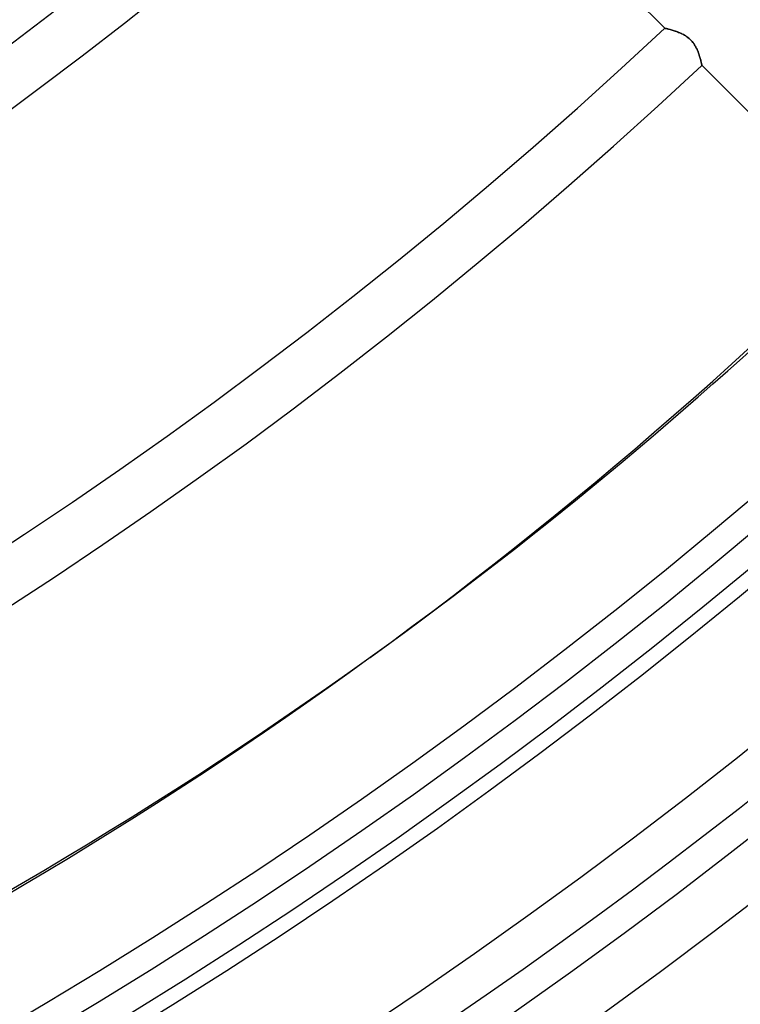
# Model space of a CAD drawing. Header units: millimetres. Extents: x -185 to 185, y -185 to 185.
# Tile 22 of 56: x 64 to 81, y -109 to -85. Entities that reach past the tile are written whole.
import ezdxf

# ---------------------------------------------------------------- set-up
doc = ezdxf.new("R2010")
doc.units = ezdxf.units.MM
doc.layers.add('MAIN-1', color=7, linetype='Continuous')
doc.layers.add('MAIN-2', color=7, linetype='Continuous')

msp = doc.modelspace()

# ---------------------------------------------------------------- linework, layer by layer
at = {"layer": 'MAIN-1'}
for p, q in [((73.501, -78.889), (79.611, -84.999)), ((79.611, -84.999), (79.612, -84.999)), ((79.612, -84.999), (79.616, -85)), ((79.616, -85), (79.621, -85.001)), ((79.621, -85.001), (79.63, -85.003)), ((79.63, -85.003), (79.64, -85.005)), ((79.64, -85.005), (79.652, -85.008)), ((79.652, -85.008), (79.667, -85.011)), ((79.667, -85.011), (79.683, -85.015)), ((79.683, -85.015), (79.701, -85.02)), ((79.701, -85.02), (79.721, -85.024)), ((79.721, -85.024), (79.742, -85.03)), ((79.742, -85.03), (79.765, -85.036)), ((79.765, -85.036), (79.789, -85.043)), ((79.789, -85.043), (79.814, -85.05)), ((79.814, -85.05), (79.84, -85.058)), ((79.84, -85.058), (79.866, -85.067)), ((79.866, -85.067), (79.893, -85.077)), ((79.893, -85.077), (79.921, -85.087)), ((79.921, -85.087), (79.948, -85.098)), ((79.948, -85.098), (79.976, -85.11)), ((79.976, -85.11), (80.005, -85.123)), ((80.005, -85.123), (80.033, -85.137)), ((80.033, -85.137), (80.062, -85.152)), ((80.062, -85.152), (80.09, -85.168)), ((80.09, -85.168), (80.118, -85.186)), ((80.118, -85.186), (80.146, -85.205)), ((80.146, -85.205), (80.173, -85.226)), ((80.173, -85.226), (80.2, -85.247)), ((80.2, -85.247), (80.225, -85.27)), ((80.225, -85.27), (80.249, -85.294)), ((80.249, -85.294), (80.272, -85.32)), ((80.272, -85.32), (80.294, -85.346)), ((80.294, -85.346), (80.314, -85.373)), ((80.314, -85.373), (80.333, -85.401)), ((80.333, -85.401), (80.351, -85.43)), ((80.351, -85.43), (80.367, -85.458)), ((80.367, -85.458), (80.382, -85.487)), ((80.382, -85.487), (80.396, -85.515)), ((80.396, -85.515), (80.408, -85.544)), ((80.408, -85.544), (80.42, -85.572)), ((80.42, -85.572), (80.431, -85.6)), ((80.431, -85.6), (80.44, -85.627)), ((80.44, -85.627), (80.449, -85.654)), ((80.449, -85.654), (80.457, -85.68)), ((80.457, -85.68), (80.464, -85.704)), ((80.464, -85.704), (80.471, -85.728)), ((80.471, -85.728), (80.477, -85.751)), ((80.477, -85.751), (80.482, -85.773)), ((80.482, -85.773), (80.487, -85.793)), ((80.487, -85.793), (80.492, -85.812)), ((80.492, -85.812), (80.495, -85.829)), ((80.495, -85.829), (80.499, -85.844)), ((80.499, -85.844), (80.502, -85.858)), ((80.502, -85.858), (80.504, -85.87)), ((80.504, -85.87), (80.506, -85.88)), ((80.506, -85.88), (80.507, -85.887)), ((80.507, -85.887), (80.508, -85.893)), ((80.508, -85.893), (80.509, -85.896)), ((80.509, -85.896), (80.509, -85.897)), ((80.509, -85.897), (86.619, -92.007)), ((72.47, -100.247), (72.946, -99.901))]:
    msp.add_line(p, q, dxfattribs=at)
for radius, start, end in [(96.647, 227.25932, 312.74072), (97.917, 227.22998, 312.77006), (106.553, 227.04915, 312.95083), (107.823, 227.02503, 312.975), (116.459, 226.8748, 313.12523), (117.729, 226.85458, 313.14546), (126.365, 226.72778, 313.27226), (127.635, 226.64064, 313.3594), (131, 226.66665, 313.33339), (132.715, 226.6451, 313.35493), (133.985, 226.5622, 313.43778), (139.065, 226.56993, 313.43005), (140.335, 226.47253, 313.52745)]:
    msp.add_arc((0, 0), radius, start, end, dxfattribs=at)
for centre, major_axis, start_param, end_param in [((-22.157, 30.996), (-95.102, 130.897), 3.141593, 3.258481), ((-22.157, 30.996), (-95.102, 130.897), 2.835034, 3.141593), ((-22.632, 30.651), (95.102, -130.897), -0.306558, 0)]:
    msp.add_ellipse(centre, major_axis=major_axis, ratio=0.809017, start_param=start_param, end_param=end_param, dxfattribs=at)
at = {"layer": 'MAIN-2'}
for p, q in [((79.612, -84.999), (79.611, -84.999)), ((79.616, -85), (79.612, -84.999)), ((79.622, -85.001), (79.616, -85)), ((79.63, -85.003), (79.622, -85.001)), ((79.64, -85.005), (79.63, -85.003)), ((79.653, -85.008), (79.64, -85.005)), ((79.668, -85.011), (79.653, -85.008)), ((79.684, -85.015), (79.668, -85.011)), ((79.702, -85.02), (79.684, -85.015)), ((79.722, -85.025), (79.702, -85.02)), ((79.744, -85.03), (79.722, -85.025)), ((79.766, -85.036), (79.744, -85.03)), ((79.79, -85.043), (79.766, -85.036)), ((79.815, -85.051), (79.79, -85.043)), ((79.841, -85.059), (79.815, -85.051)), ((79.868, -85.068), (79.841, -85.059)), ((79.895, -85.077), (79.868, -85.068)), ((79.923, -85.088), (79.895, -85.077)), ((79.951, -85.099), (79.923, -85.088)), ((79.979, -85.111), (79.951, -85.099)), ((80.007, -85.124), (79.979, -85.111)), ((80.036, -85.138), (80.007, -85.124)), ((80.064, -85.153), (80.036, -85.138)), ((80.092, -85.17), (80.064, -85.153)), ((80.12, -85.187), (80.092, -85.17)), ((80.148, -85.206), (80.12, -85.187)), ((80.175, -85.227), (80.148, -85.206)), ((80.2, -85.248), (80.175, -85.227)), ((80.225, -85.271), (80.2, -85.248)), ((80.249, -85.295), (80.225, -85.271)), ((80.272, -85.319), (80.249, -85.295)), ((80.293, -85.345), (80.272, -85.319)), ((80.313, -85.372), (80.293, -85.345)), ((80.332, -85.4), (80.313, -85.372)), ((80.349, -85.427), (80.332, -85.4)), ((80.366, -85.455), (80.349, -85.427)), ((80.38, -85.484), (80.366, -85.455)), ((80.394, -85.512), (80.38, -85.484)), ((80.406, -85.54), (80.394, -85.512)), ((80.418, -85.567), (80.406, -85.54)), ((80.429, -85.595), (80.418, -85.567)), ((80.438, -85.622), (80.429, -85.595)), ((80.447, -85.649), (80.438, -85.622)), ((80.456, -85.675), (80.447, -85.649)), ((80.463, -85.7), (80.456, -85.675)), ((80.47, -85.725), (80.463, -85.7)), ((80.476, -85.748), (80.47, -85.725)), ((80.482, -85.77), (80.476, -85.748)), ((80.487, -85.791), (80.482, -85.77)), ((80.491, -85.81), (80.487, -85.791)), ((80.495, -85.827), (80.491, -85.81)), ((80.498, -85.843), (80.495, -85.827)), ((80.501, -85.857), (80.498, -85.843)), ((80.504, -85.869), (80.501, -85.857)), ((80.506, -85.879), (80.504, -85.869)), ((80.507, -85.887), (80.506, -85.879)), ((80.508, -85.893), (80.507, -85.887)), ((80.509, -85.896), (80.508, -85.893)), ((80.509, -85.897), (80.509, -85.896))]:
    msp.add_line(p, q, dxfattribs=at)
for radius, start in [(132, 179.99998), (128, 270.00002), (127, 270.00002)]:
    msp.add_arc((0, 0), radius, start, 0, dxfattribs=at)
msp.add_ellipse((-22.632, 30.651), major_axis=(95.102, -130.897), ratio=0.809017, start_param=0, end_param=0.306558, dxfattribs=at)

doc.saveas('drawing.dxf')
